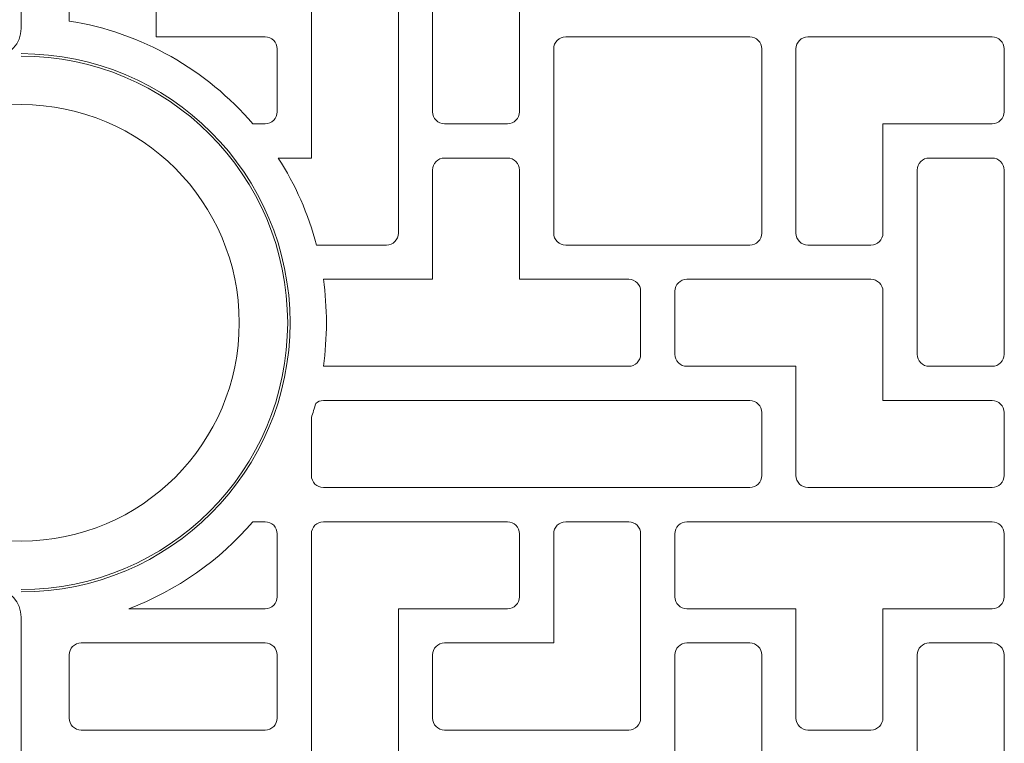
# Model space of a CAD drawing. Header units: centimetres. Extents: x -89 to 87, y -34 to 44.
# Tile 7 of 35: x -73.51 to -63.35, y -4.41 to 3.05. Entities that reach past the tile are written whole.
import ezdxf

# ---------------------------------------------------------------- set-up
doc = ezdxf.new("R2010")
doc.units = ezdxf.units.CM
doc.header["$MEASUREMENT"] = 0
doc.layers.add('Layer 1', color=7, linetype='Continuous')

msp = doc.modelspace()

# ---------------------------------------------------------------- linework, layer by layer
at = {"layer": 'Layer 1', "color": 9, "lineweight": 9}
for points, knots in [([(-73.49523, -10.64736), (-73.49523, -10.64736), (-57.69523, -10.64736), (-57.69523, -10.64736), (-57.69523, -10.64736), (-57.58523, -10.64736), (-57.49522, -10.55736), (-57.49522, -10.44735), (-57.49522, -10.44735), (-57.49522, -10.44735), (-57.49522, 10.29264), (-57.49522, 10.29264), (-57.49522, 10.29264), (-57.49522, 10.40264), (-57.58523, 10.49264), (-57.69523, 10.49264), (-57.69523, 10.49264), (-57.69523, 10.49264), (-73.49523, 10.49264), (-73.49523, 10.49264), (-73.49523, 10.49264), (-73.49523, 10.49264), (-73.49523, 2.958), (-73.49523, 2.958), (-73.49523, 2.958), (-73.49523, 2.80301), (-73.61181, 2.67454), (-73.76606, 2.65947), (-73.76606, 2.65947), (-75.1577, 2.52343), (-76.24523, 1.35002), (-76.24523, -0.07736), (-76.24523, -0.07736), (-76.24523, -1.50474), (-75.1577, -2.67815), (-73.76606, -2.81419), (-73.76606, -2.81419), (-73.61183, -2.82926), (-73.49523, -2.95776), (-73.49523, -3.11272), (-73.49523, -3.11272), (-73.49523, -3.11272), (-73.49523, -10.64736), (-73.49523, -10.64736)], [0, 0, 0, 0, 0.08333333, 0.08333333, 0.08333333, 0.08333333, 0.16666667, 0.16666667, 0.16666667, 0.16666667, 0.25, 0.25, 0.25, 0.25, 0.33333333, 0.33333333, 0.33333333, 0.33333333, 0.41666667, 0.41666667, 0.41666667, 0.41666667, 0.5, 0.5, 0.5, 0.5, 0.58333333, 0.58333333, 0.58333333, 0.58333333, 0.66666667, 0.66666667, 0.66666667, 0.66666667, 0.75, 0.75, 0.75, 0.75, 0.83333333, 0.83333333, 0.83333333, 0.83333333, 1, 1, 1, 1]), ([(-71.10488, 1.97403), (-71.10488, 1.97403), (-70.97679, 1.97403), (-70.97679, 1.97403), (-70.97679, 1.97403), (-70.94298, 1.97403), (-70.9121, 1.988), (-70.88962, 2.01048), (-70.88962, 2.01048), (-70.86715, 2.03295), (-70.85318, 2.06383), (-70.85318, 2.09764), (-70.85318, 2.09764), (-70.85318, 2.09764), (-70.85318, 2.74764), (-70.85318, 2.74764), (-70.85318, 2.74764), (-70.85318, 2.78145), (-70.86714, 2.81233), (-70.88962, 2.83481), (-70.88962, 2.83481), (-70.9121, 2.85729), (-70.94298, 2.87125), (-70.97679, 2.87125), (-70.97679, 2.87125), (-70.97679, 2.87125), (-71.62679, 2.87125), (-71.62679, 2.87125), (-71.62679, 2.87125), (-71.62679, 2.87125), (-72.10318, 2.87125), (-72.10318, 2.87125), (-72.10318, 2.87125), (-72.10318, 2.87125), (-72.10318, 3.34764), (-72.10318, 3.34764), (-72.10318, 3.34764), (-72.10318, 3.34764), (-72.10318, 3.99764), (-72.10318, 3.99764), (-72.10318, 3.99764), (-72.10318, 4.03145), (-72.11714, 4.06233), (-72.13962, 4.08481), (-72.13962, 4.08481), (-72.1621, 4.10729), (-72.19298, 4.12125), (-72.22679, 4.12125), (-72.22679, 4.12125), (-72.22679, 4.12125), (-72.87679, 4.12125), (-72.87679, 4.12125), (-72.87679, 4.12125), (-72.9106, 4.12125), (-72.94148, 4.10728), (-72.96395, 4.08481), (-72.96395, 4.08481), (-72.98643, 4.06233), (-73.0004, 4.03145), (-73.0004, 3.99764), (-73.0004, 3.99764), (-73.0004, 3.99764), (-73.0004, 3.34764), (-73.0004, 3.34764), (-73.0004, 3.34764), (-73.0004, 3.34764), (-73.0004, 3.03384), (-73.0004, 3.03384), (-73.0004, 3.03384), (-72.24614, 2.91479), (-71.58086, 2.52813), (-71.10488, 1.97403)], [0, 0, 0, 0, 0.05263158, 0.05263158, 0.05263158, 0.05263158, 0.10526316, 0.10526316, 0.10526316, 0.10526316, 0.15789474, 0.15789474, 0.15789474, 0.15789474, 0.21052632, 0.21052632, 0.21052632, 0.21052632, 0.26315789, 0.26315789, 0.26315789, 0.26315789, 0.31578947, 0.31578947, 0.31578947, 0.31578947, 0.36842105, 0.36842105, 0.36842105, 0.36842105, 0.42105263, 0.42105263, 0.42105263, 0.42105263, 0.47368421, 0.47368421, 0.47368421, 0.47368421, 0.52631579, 0.52631579, 0.52631579, 0.52631579, 0.57894737, 0.57894737, 0.57894737, 0.57894737, 0.63157895, 0.63157895, 0.63157895, 0.63157895, 0.68421053, 0.68421053, 0.68421053, 0.68421053, 0.73684211, 0.73684211, 0.73684211, 0.73684211, 0.78947368, 0.78947368, 0.78947368, 0.78947368, 0.84210526, 0.84210526, 0.84210526, 0.84210526, 0.89473684, 0.89473684, 0.89473684, 0.89473684, 1, 1, 1, 1]), ([(-70.44823, 0.72403), (-70.44823, 0.72403), (-70.37669, 0.72403), (-70.37669, 0.72403), (-70.37669, 0.72403), (-70.37669, 0.72403), (-69.72669, 0.72403), (-69.72669, 0.72403), (-69.72669, 0.72403), (-69.69288, 0.72403), (-69.662, 0.738), (-69.63952, 0.76048), (-69.63952, 0.76048), (-69.61705, 0.78295), (-69.60308, 0.81383), (-69.60308, 0.84764), (-69.60308, 0.84764), (-69.60308, 0.84764), (-69.60308, 1.49764), (-69.60308, 1.49764), (-69.60308, 1.49764), (-69.60308, 1.49764), (-69.60308, 2.09764), (-69.60308, 2.09764), (-69.60308, 2.09764), (-69.60308, 2.09764), (-69.60308, 3.99764), (-69.60308, 3.99764), (-69.60308, 3.99764), (-69.60308, 4.03145), (-69.61704, 4.06233), (-69.63952, 4.08481), (-69.63952, 4.08481), (-69.662, 4.10729), (-69.69288, 4.12125), (-69.72669, 4.12125), (-69.72669, 4.12125), (-69.72669, 4.12125), (-70.37669, 4.12125), (-70.37669, 4.12125), (-70.37669, 4.12125), (-70.37669, 4.12125), (-70.97669, 4.12125), (-70.97669, 4.12125), (-70.97669, 4.12125), (-70.97669, 4.12125), (-71.62669, 4.12125), (-71.62669, 4.12125), (-71.62669, 4.12125), (-71.6605, 4.12125), (-71.69138, 4.10728), (-71.71385, 4.08481), (-71.71385, 4.08481), (-71.73633, 4.06233), (-71.7503, 4.03145), (-71.7503, 3.99764), (-71.7503, 3.99764), (-71.7503, 3.99764), (-71.7503, 3.34764), (-71.7503, 3.34764), (-71.7503, 3.34764), (-71.7503, 3.31383), (-71.73633, 3.28296), (-71.71385, 3.26048), (-71.71385, 3.26048), (-71.69137, 3.238), (-71.6605, 3.22403), (-71.62669, 3.22403), (-71.62669, 3.22403), (-71.62669, 3.22403), (-70.97669, 3.22403), (-70.97669, 3.22403), (-70.97669, 3.22403), (-70.97669, 3.22403), (-70.5003, 3.22403), (-70.5003, 3.22403), (-70.5003, 3.22403), (-70.5003, 3.22403), (-70.5003, 2.74764), (-70.5003, 2.74764), (-70.5003, 2.74764), (-70.5003, 2.74764), (-70.5003, 2.09764), (-70.5003, 2.09764), (-70.5003, 2.09764), (-70.5003, 2.09764), (-70.5003, 1.62125), (-70.5003, 1.62125), (-70.5003, 1.62125), (-70.5003, 1.62125), (-70.84202, 1.62125), (-70.84202, 1.62125), (-70.84202, 1.62125), (-70.66681, 1.34812), (-70.53272, 1.04612), (-70.44823, 0.72403)], [0, 0, 0, 0, 0.04, 0.04, 0.04, 0.04, 0.08, 0.08, 0.08, 0.08, 0.12, 0.12, 0.12, 0.12, 0.16, 0.16, 0.16, 0.16, 0.2, 0.2, 0.2, 0.2, 0.24, 0.24, 0.24, 0.24, 0.28, 0.28, 0.28, 0.28, 0.32, 0.32, 0.32, 0.32, 0.36, 0.36, 0.36, 0.36, 0.4, 0.4, 0.4, 0.4, 0.44, 0.44, 0.44, 0.44, 0.48, 0.48, 0.48, 0.48, 0.52, 0.52, 0.52, 0.52, 0.56, 0.56, 0.56, 0.56, 0.6, 0.6, 0.6, 0.6, 0.64, 0.64, 0.64, 0.64, 0.68, 0.68, 0.68, 0.68, 0.72, 0.72, 0.72, 0.72, 0.76, 0.76, 0.76, 0.76, 0.8, 0.8, 0.8, 0.8, 0.84, 0.84, 0.84, 0.84, 0.88, 0.88, 0.88, 0.88, 0.92, 0.92, 0.92, 0.92, 1, 1, 1, 1]), ([(-65.85308, 3.99764), (-65.85308, 3.99764), (-65.85308, 3.34764), (-65.85308, 3.34764), (-65.85308, 3.34764), (-65.85308, 3.31383), (-65.86705, 3.28295), (-65.88953, 3.26047), (-65.88953, 3.26047), (-65.912, 3.238), (-65.94288, 3.22403), (-65.97669, 3.22403), (-65.97669, 3.22403), (-65.97669, 3.22403), (-67.87669, 3.22403), (-67.87669, 3.22403), (-67.87669, 3.22403), (-67.87669, 3.22403), (-68.35308, 3.22403), (-68.35308, 3.22403), (-68.35308, 3.22403), (-68.35308, 3.22403), (-68.35308, 2.74764), (-68.35308, 2.74764), (-68.35308, 2.74764), (-68.35308, 2.74764), (-68.35308, 2.09764), (-68.35308, 2.09764), (-68.35308, 2.09764), (-68.35308, 2.06383), (-68.36705, 2.03295), (-68.38953, 2.01047), (-68.38953, 2.01047), (-68.412, 1.988), (-68.44288, 1.97403), (-68.47669, 1.97403), (-68.47669, 1.97403), (-68.47669, 1.97403), (-69.12669, 1.97403), (-69.12669, 1.97403), (-69.12669, 1.97403), (-69.1605, 1.97403), (-69.19138, 1.98799), (-69.21386, 2.01047), (-69.21386, 2.01047), (-69.23634, 2.03295), (-69.2503, 2.06383), (-69.2503, 2.09764), (-69.2503, 2.09764), (-69.2503, 2.09764), (-69.2503, 3.99764), (-69.2503, 3.99764), (-69.2503, 3.99764), (-69.2503, 4.03145), (-69.23633, 4.06233), (-69.21386, 4.0848), (-69.21386, 4.0848), (-69.19138, 4.10728), (-69.1605, 4.12125), (-69.12669, 4.12125), (-69.12669, 4.12125), (-69.12669, 4.12125), (-65.97669, 4.12125), (-65.97669, 4.12125), (-65.97669, 4.12125), (-65.94288, 4.12125), (-65.91201, 4.10728), (-65.88953, 4.0848), (-65.88953, 4.0848), (-65.86705, 4.06232), (-65.85308, 4.03145), (-65.85308, 3.99764)], [0, 0, 0, 0, 0.05263158, 0.05263158, 0.05263158, 0.05263158, 0.10526316, 0.10526316, 0.10526316, 0.10526316, 0.15789474, 0.15789474, 0.15789474, 0.15789474, 0.21052632, 0.21052632, 0.21052632, 0.21052632, 0.26315789, 0.26315789, 0.26315789, 0.26315789, 0.31578947, 0.31578947, 0.31578947, 0.31578947, 0.36842105, 0.36842105, 0.36842105, 0.36842105, 0.42105263, 0.42105263, 0.42105263, 0.42105263, 0.47368421, 0.47368421, 0.47368421, 0.47368421, 0.52631579, 0.52631579, 0.52631579, 0.52631579, 0.57894737, 0.57894737, 0.57894737, 0.57894737, 0.63157895, 0.63157895, 0.63157895, 0.63157895, 0.68421053, 0.68421053, 0.68421053, 0.68421053, 0.73684211, 0.73684211, 0.73684211, 0.73684211, 0.78947368, 0.78947368, 0.78947368, 0.78947368, 0.84210526, 0.84210526, 0.84210526, 0.84210526, 0.89473684, 0.89473684, 0.89473684, 0.89473684, 1, 1, 1, 1]), ([(-65.97669, 2.87125), (-65.94288, 2.87125), (-65.91201, 2.85728), (-65.88953, 2.8348), (-65.88953, 2.8348), (-65.86705, 2.81232), (-65.85308, 2.78145), (-65.85308, 2.74764), (-65.85308, 2.74764), (-65.85308, 2.74764), (-65.85308, 0.84764), (-65.85308, 0.84764), (-65.85308, 0.84764), (-65.85308, 0.81383), (-65.86705, 0.78295), (-65.88953, 0.76047), (-65.88953, 0.76047), (-65.912, 0.738), (-65.94288, 0.72403), (-65.97669, 0.72403), (-65.97669, 0.72403), (-65.97669, 0.72403), (-66.62669, 0.72403), (-66.62669, 0.72403), (-66.62669, 0.72403), (-66.62669, 0.72403), (-67.22669, 0.72403), (-67.22669, 0.72403), (-67.22669, 0.72403), (-67.22669, 0.72403), (-67.87669, 0.72403), (-67.87669, 0.72403), (-67.87669, 0.72403), (-67.9105, 0.72403), (-67.94138, 0.73799), (-67.96386, 0.76047), (-67.96386, 0.76047), (-67.98634, 0.78295), (-68.0003, 0.81383), (-68.0003, 0.84764), (-68.0003, 0.84764), (-68.0003, 0.84764), (-68.0003, 1.49764), (-68.0003, 1.49764), (-68.0003, 1.49764), (-68.0003, 1.49764), (-68.0003, 2.09764), (-68.0003, 2.09764), (-68.0003, 2.09764), (-68.0003, 2.09764), (-68.0003, 2.74764), (-68.0003, 2.74764), (-68.0003, 2.74764), (-68.0003, 2.78145), (-67.98633, 2.81233), (-67.96386, 2.8348), (-67.96386, 2.8348), (-67.94138, 2.85728), (-67.9105, 2.87125), (-67.87669, 2.87125), (-67.87669, 2.87125), (-67.87669, 2.87125), (-65.97669, 2.87125), (-65.97669, 2.87125)], [0, 0, 0, 0, 0.05882353, 0.05882353, 0.05882353, 0.05882353, 0.11764706, 0.11764706, 0.11764706, 0.11764706, 0.17647059, 0.17647059, 0.17647059, 0.17647059, 0.23529412, 0.23529412, 0.23529412, 0.23529412, 0.29411765, 0.29411765, 0.29411765, 0.29411765, 0.35294118, 0.35294118, 0.35294118, 0.35294118, 0.41176471, 0.41176471, 0.41176471, 0.41176471, 0.47058824, 0.47058824, 0.47058824, 0.47058824, 0.52941176, 0.52941176, 0.52941176, 0.52941176, 0.58823529, 0.58823529, 0.58823529, 0.58823529, 0.64705882, 0.64705882, 0.64705882, 0.64705882, 0.70588235, 0.70588235, 0.70588235, 0.70588235, 0.76470588, 0.76470588, 0.76470588, 0.76470588, 0.82352941, 0.82352941, 0.82352941, 0.82352941, 0.88235294, 0.88235294, 0.88235294, 0.88235294, 1, 1, 1, 1]), ([(-63.47669, 2.87125), (-63.44288, 2.87125), (-63.41201, 2.85728), (-63.38953, 2.8348), (-63.38953, 2.8348), (-63.36705, 2.81232), (-63.35308, 2.78145), (-63.35308, 2.74764), (-63.35308, 2.74764), (-63.35308, 2.74764), (-63.35308, 2.09764), (-63.35308, 2.09764), (-63.35308, 2.09764), (-63.35308, 2.06383), (-63.36705, 2.03295), (-63.38953, 2.01047), (-63.38953, 2.01047), (-63.412, 1.988), (-63.44288, 1.97403), (-63.47669, 1.97403), (-63.47669, 1.97403), (-63.47669, 1.97403), (-64.12669, 1.97403), (-64.12669, 1.97403), (-64.12669, 1.97403), (-64.12669, 1.97403), (-64.60308, 1.97403), (-64.60308, 1.97403), (-64.60308, 1.97403), (-64.60308, 1.97403), (-64.60308, 1.49764), (-64.60308, 1.49764), (-64.60308, 1.49764), (-64.60308, 1.49764), (-64.60308, 0.84764), (-64.60308, 0.84764), (-64.60308, 0.84764), (-64.60308, 0.81383), (-64.61705, 0.78295), (-64.63953, 0.76047), (-64.63953, 0.76047), (-64.662, 0.738), (-64.69288, 0.72403), (-64.72669, 0.72403), (-64.72669, 0.72403), (-64.72669, 0.72403), (-65.37669, 0.72403), (-65.37669, 0.72403), (-65.37669, 0.72403), (-65.4105, 0.72403), (-65.44138, 0.73799), (-65.46386, 0.76047), (-65.46386, 0.76047), (-65.48634, 0.78295), (-65.5003, 0.81383), (-65.5003, 0.84764), (-65.5003, 0.84764), (-65.5003, 0.84764), (-65.5003, 2.74764), (-65.5003, 2.74764), (-65.5003, 2.74764), (-65.5003, 2.78145), (-65.48633, 2.81233), (-65.46386, 2.8348), (-65.46386, 2.8348), (-65.44138, 2.85728), (-65.4105, 2.87125), (-65.37669, 2.87125), (-65.37669, 2.87125), (-65.37669, 2.87125), (-63.47669, 2.87125), (-63.47669, 2.87125)], [0, 0, 0, 0, 0.05263158, 0.05263158, 0.05263158, 0.05263158, 0.10526316, 0.10526316, 0.10526316, 0.10526316, 0.15789474, 0.15789474, 0.15789474, 0.15789474, 0.21052632, 0.21052632, 0.21052632, 0.21052632, 0.26315789, 0.26315789, 0.26315789, 0.26315789, 0.31578947, 0.31578947, 0.31578947, 0.31578947, 0.36842105, 0.36842105, 0.36842105, 0.36842105, 0.42105263, 0.42105263, 0.42105263, 0.42105263, 0.47368421, 0.47368421, 0.47368421, 0.47368421, 0.52631579, 0.52631579, 0.52631579, 0.52631579, 0.57894737, 0.57894737, 0.57894737, 0.57894737, 0.63157895, 0.63157895, 0.63157895, 0.63157895, 0.68421053, 0.68421053, 0.68421053, 0.68421053, 0.73684211, 0.73684211, 0.73684211, 0.73684211, 0.78947368, 0.78947368, 0.78947368, 0.78947368, 0.84210526, 0.84210526, 0.84210526, 0.84210526, 0.89473684, 0.89473684, 0.89473684, 0.89473684, 1, 1, 1, 1]), ([(-67.10308, 0.24764), (-67.10308, 0.24764), (-67.10308, -0.40236), (-67.10308, -0.40236), (-67.10308, -0.40236), (-67.10308, -0.43617), (-67.11705, -0.46705), (-67.13953, -0.48953), (-67.13953, -0.48953), (-67.162, -0.512), (-67.19288, -0.52597), (-67.22669, -0.52597), (-67.22669, -0.52597), (-67.22669, -0.52597), (-70.37669, -0.52597), (-70.37669, -0.52597), (-70.37669, -0.52597), (-70.37669, -0.52597), (-70.37718, -0.52597), (-70.37718, -0.52597), (-70.37718, -0.52597), (-70.35628, -0.37942), (-70.34523, -0.22969), (-70.34523, -0.07736), (-70.34523, -0.07736), (-70.34523, 0.07497), (-70.35628, 0.2247), (-70.37718, 0.37125), (-70.37718, 0.37125), (-70.37718, 0.37125), (-70.37669, 0.37125), (-70.37669, 0.37125), (-70.37669, 0.37125), (-70.37669, 0.37125), (-69.72669, 0.37125), (-69.72669, 0.37125), (-69.72669, 0.37125), (-69.72669, 0.37125), (-69.2503, 0.37125), (-69.2503, 0.37125), (-69.2503, 0.37125), (-69.2503, 0.37125), (-69.2503, 0.84764), (-69.2503, 0.84764), (-69.2503, 0.84764), (-69.2503, 0.84764), (-69.2503, 1.49764), (-69.2503, 1.49764), (-69.2503, 1.49764), (-69.2503, 1.53145), (-69.23633, 1.56233), (-69.21386, 1.5848), (-69.21386, 1.5848), (-69.19138, 1.60728), (-69.1605, 1.62125), (-69.12669, 1.62125), (-69.12669, 1.62125), (-69.12669, 1.62125), (-68.47669, 1.62125), (-68.47669, 1.62125), (-68.47669, 1.62125), (-68.44288, 1.62125), (-68.41201, 1.60728), (-68.38953, 1.5848), (-68.38953, 1.5848), (-68.36705, 1.56232), (-68.35308, 1.53145), (-68.35308, 1.49764), (-68.35308, 1.49764), (-68.35308, 1.49764), (-68.35308, 0.84764), (-68.35308, 0.84764), (-68.35308, 0.84764), (-68.35308, 0.84764), (-68.35308, 0.37125), (-68.35308, 0.37125), (-68.35308, 0.37125), (-68.35308, 0.37125), (-67.87669, 0.37125), (-67.87669, 0.37125), (-67.87669, 0.37125), (-67.87669, 0.37125), (-67.22669, 0.37125), (-67.22669, 0.37125), (-67.22669, 0.37125), (-67.19288, 0.37125), (-67.16201, 0.35728), (-67.13953, 0.3348), (-67.13953, 0.3348), (-67.11705, 0.31232), (-67.10308, 0.28145), (-67.10308, 0.24764)], [0, 0, 0, 0, 0.04166667, 0.04166667, 0.04166667, 0.04166667, 0.08333333, 0.08333333, 0.08333333, 0.08333333, 0.125, 0.125, 0.125, 0.125, 0.16666667, 0.16666667, 0.16666667, 0.16666667, 0.20833333, 0.20833333, 0.20833333, 0.20833333, 0.25, 0.25, 0.25, 0.25, 0.29166667, 0.29166667, 0.29166667, 0.29166667, 0.33333333, 0.33333333, 0.33333333, 0.33333333, 0.375, 0.375, 0.375, 0.375, 0.41666667, 0.41666667, 0.41666667, 0.41666667, 0.45833333, 0.45833333, 0.45833333, 0.45833333, 0.5, 0.5, 0.5, 0.5, 0.54166667, 0.54166667, 0.54166667, 0.54166667, 0.58333333, 0.58333333, 0.58333333, 0.58333333, 0.625, 0.625, 0.625, 0.625, 0.66666667, 0.66666667, 0.66666667, 0.66666667, 0.70833333, 0.70833333, 0.70833333, 0.70833333, 0.75, 0.75, 0.75, 0.75, 0.79166667, 0.79166667, 0.79166667, 0.79166667, 0.83333333, 0.83333333, 0.83333333, 0.83333333, 0.875, 0.875, 0.875, 0.875, 0.91666667, 0.91666667, 0.91666667, 0.91666667, 1, 1, 1, 1]), ([(-64.12669, 1.62125), (-64.12669, 1.62125), (-63.47669, 1.62125), (-63.47669, 1.62125), (-63.47669, 1.62125), (-63.44288, 1.62125), (-63.41201, 1.60728), (-63.38953, 1.5848), (-63.38953, 1.5848), (-63.36705, 1.56232), (-63.35308, 1.53145), (-63.35308, 1.49764), (-63.35308, 1.49764), (-63.35308, 1.49764), (-63.35308, 0.84764), (-63.35308, 0.84764), (-63.35308, 0.84764), (-63.35308, 0.84764), (-63.35308, 0.24764), (-63.35308, 0.24764), (-63.35308, 0.24764), (-63.35308, 0.24764), (-63.35308, -0.40236), (-63.35308, -0.40236), (-63.35308, -0.40236), (-63.35308, -0.43617), (-63.36705, -0.46705), (-63.38953, -0.48953), (-63.38953, -0.48953), (-63.412, -0.512), (-63.44288, -0.52597), (-63.47669, -0.52597), (-63.47669, -0.52597), (-63.47669, -0.52597), (-64.12669, -0.52597), (-64.12669, -0.52597), (-64.12669, -0.52597), (-64.1605, -0.52597), (-64.19138, -0.51201), (-64.21386, -0.48953), (-64.21386, -0.48953), (-64.23634, -0.46705), (-64.2503, -0.43617), (-64.2503, -0.40236), (-64.2503, -0.40236), (-64.2503, -0.40236), (-64.2503, 0.24764), (-64.2503, 0.24764), (-64.2503, 0.24764), (-64.2503, 0.24764), (-64.2503, 0.84764), (-64.2503, 0.84764), (-64.2503, 0.84764), (-64.2503, 0.84764), (-64.2503, 1.49764), (-64.2503, 1.49764), (-64.2503, 1.49764), (-64.2503, 1.53145), (-64.23633, 1.56233), (-64.21386, 1.5848), (-64.21386, 1.5848), (-64.19138, 1.60728), (-64.1605, 1.62125), (-64.12669, 1.62125)], [0, 0, 0, 0, 0.05882353, 0.05882353, 0.05882353, 0.05882353, 0.11764706, 0.11764706, 0.11764706, 0.11764706, 0.17647059, 0.17647059, 0.17647059, 0.17647059, 0.23529412, 0.23529412, 0.23529412, 0.23529412, 0.29411765, 0.29411765, 0.29411765, 0.29411765, 0.35294118, 0.35294118, 0.35294118, 0.35294118, 0.41176471, 0.41176471, 0.41176471, 0.41176471, 0.47058824, 0.47058824, 0.47058824, 0.47058824, 0.52941176, 0.52941176, 0.52941176, 0.52941176, 0.58823529, 0.58823529, 0.58823529, 0.58823529, 0.64705882, 0.64705882, 0.64705882, 0.64705882, 0.70588235, 0.70588235, 0.70588235, 0.70588235, 0.76470588, 0.76470588, 0.76470588, 0.76470588, 0.82352941, 0.82352941, 0.82352941, 0.82352941, 0.88235294, 0.88235294, 0.88235294, 0.88235294, 1, 1, 1, 1]), ([(-66.7503, 0.24764), (-66.7503, 0.28145), (-66.73633, 0.31233), (-66.71386, 0.3348), (-66.71386, 0.3348), (-66.69138, 0.35728), (-66.6605, 0.37125), (-66.62669, 0.37125), (-66.62669, 0.37125), (-66.62669, 0.37125), (-65.97669, 0.37125), (-65.97669, 0.37125), (-65.97669, 0.37125), (-65.97669, 0.37125), (-65.37669, 0.37125), (-65.37669, 0.37125), (-65.37669, 0.37125), (-65.37669, 0.37125), (-64.72669, 0.37125), (-64.72669, 0.37125), (-64.72669, 0.37125), (-64.69288, 0.37125), (-64.66201, 0.35728), (-64.63953, 0.3348), (-64.63953, 0.3348), (-64.61705, 0.31232), (-64.60308, 0.28145), (-64.60308, 0.24764), (-64.60308, 0.24764), (-64.60308, 0.24764), (-64.60308, -0.40236), (-64.60308, -0.40236), (-64.60308, -0.40236), (-64.60308, -0.40236), (-64.60308, -0.87875), (-64.60308, -0.87875), (-64.60308, -0.87875), (-64.60308, -0.87875), (-64.12669, -0.87875), (-64.12669, -0.87875), (-64.12669, -0.87875), (-64.12669, -0.87875), (-63.47669, -0.87875), (-63.47669, -0.87875), (-63.47669, -0.87875), (-63.44288, -0.87875), (-63.41201, -0.89272), (-63.38953, -0.9152), (-63.38953, -0.9152), (-63.36705, -0.93768), (-63.35308, -0.96855), (-63.35308, -1.00236), (-63.35308, -1.00236), (-63.35308, -1.00236), (-63.35308, -1.65236), (-63.35308, -1.65236), (-63.35308, -1.65236), (-63.35308, -1.68617), (-63.36705, -1.71705), (-63.38953, -1.73953), (-63.38953, -1.73953), (-63.412, -1.762), (-63.44288, -1.77597), (-63.47669, -1.77597), (-63.47669, -1.77597), (-63.47669, -1.77597), (-65.37669, -1.77597), (-65.37669, -1.77597), (-65.37669, -1.77597), (-65.4105, -1.77597), (-65.44138, -1.76201), (-65.46386, -1.73953), (-65.46386, -1.73953), (-65.48634, -1.71705), (-65.5003, -1.68617), (-65.5003, -1.65236), (-65.5003, -1.65236), (-65.5003, -1.65236), (-65.5003, -1.00236), (-65.5003, -1.00236), (-65.5003, -1.00236), (-65.5003, -1.00236), (-65.5003, -0.52597), (-65.5003, -0.52597), (-65.5003, -0.52597), (-65.5003, -0.52597), (-65.97669, -0.52597), (-65.97669, -0.52597), (-65.97669, -0.52597), (-65.97669, -0.52597), (-66.62669, -0.52597), (-66.62669, -0.52597), (-66.62669, -0.52597), (-66.6605, -0.52597), (-66.69138, -0.51201), (-66.71386, -0.48953), (-66.71386, -0.48953), (-66.73634, -0.46705), (-66.7503, -0.43617), (-66.7503, -0.40236), (-66.7503, -0.40236), (-66.7503, -0.40236), (-66.7503, 0.24764), (-66.7503, 0.24764)], [0, 0, 0, 0, 0.03703704, 0.03703704, 0.03703704, 0.03703704, 0.07407407, 0.07407407, 0.07407407, 0.07407407, 0.11111111, 0.11111111, 0.11111111, 0.11111111, 0.14814815, 0.14814815, 0.14814815, 0.14814815, 0.18518519, 0.18518519, 0.18518519, 0.18518519, 0.22222222, 0.22222222, 0.22222222, 0.22222222, 0.25925926, 0.25925926, 0.25925926, 0.25925926, 0.2962963, 0.2962963, 0.2962963, 0.2962963, 0.33333333, 0.33333333, 0.33333333, 0.33333333, 0.37037037, 0.37037037, 0.37037037, 0.37037037, 0.40740741, 0.40740741, 0.40740741, 0.40740741, 0.44444444, 0.44444444, 0.44444444, 0.44444444, 0.48148148, 0.48148148, 0.48148148, 0.48148148, 0.51851852, 0.51851852, 0.51851852, 0.51851852, 0.55555556, 0.55555556, 0.55555556, 0.55555556, 0.59259259, 0.59259259, 0.59259259, 0.59259259, 0.62962963, 0.62962963, 0.62962963, 0.62962963, 0.66666667, 0.66666667, 0.66666667, 0.66666667, 0.7037037, 0.7037037, 0.7037037, 0.7037037, 0.74074074, 0.74074074, 0.74074074, 0.74074074, 0.77777778, 0.77777778, 0.77777778, 0.77777778, 0.81481481, 0.81481481, 0.81481481, 0.81481481, 0.85185185, 0.85185185, 0.85185185, 0.85185185, 0.88888889, 0.88888889, 0.88888889, 0.88888889, 0.92592593, 0.92592593, 0.92592593, 0.92592593, 1, 1, 1, 1]), ([(-68.17669, -1.77597), (-68.17669, -1.77597), (-68.47669, -1.77597), (-68.47669, -1.77597), (-68.47669, -1.77597), (-68.47669, -1.77597), (-69.42669, -1.77597), (-69.42669, -1.77597), (-69.42669, -1.77597), (-69.42669, -1.77597), (-70.37669, -1.77597), (-70.37669, -1.77597), (-70.37669, -1.77597), (-70.4105, -1.77597), (-70.44138, -1.76201), (-70.46386, -1.73953), (-70.46386, -1.73953), (-70.48634, -1.71705), (-70.5003, -1.68617), (-70.5003, -1.65236), (-70.5003, -1.65236), (-70.5003, -1.65236), (-70.5003, -1.0555), (-70.5003, -1.0555), (-70.5003, -1.0555), (-70.48443, -1.00689), (-70.46972, -0.95776), (-70.45618, -0.90814), (-70.45618, -0.90814), (-70.43459, -0.88984), (-70.4068, -0.87875), (-70.37669, -0.87875), (-70.37669, -0.87875), (-70.37669, -0.87875), (-67.22669, -0.87875), (-67.22669, -0.87875), (-67.22669, -0.87875), (-67.22669, -0.87875), (-66.62669, -0.87875), (-66.62669, -0.87875), (-66.62669, -0.87875), (-66.62669, -0.87875), (-65.97669, -0.87875), (-65.97669, -0.87875), (-65.97669, -0.87875), (-65.94288, -0.87875), (-65.91201, -0.89272), (-65.88953, -0.9152), (-65.88953, -0.9152), (-65.86705, -0.93768), (-65.85308, -0.96855), (-65.85308, -1.00236), (-65.85308, -1.00236), (-65.85308, -1.00236), (-65.85308, -1.65236), (-65.85308, -1.65236), (-65.85308, -1.65236), (-65.85308, -1.68617), (-65.86705, -1.71705), (-65.88953, -1.73953), (-65.88953, -1.73953), (-65.912, -1.762), (-65.94288, -1.77597), (-65.97669, -1.77597), (-65.97669, -1.77597), (-65.97669, -1.77597), (-66.62669, -1.77597), (-66.62669, -1.77597), (-66.62669, -1.77597), (-66.62669, -1.77597), (-67.22669, -1.77597), (-67.22669, -1.77597), (-67.22669, -1.77597), (-67.22669, -1.77597), (-67.87669, -1.77597), (-67.87669, -1.77597), (-67.87669, -1.77597), (-67.87669, -1.77597), (-68.17669, -1.77597), (-68.17669, -1.77597)], [0, 0, 0, 0, 0.04761905, 0.04761905, 0.04761905, 0.04761905, 0.0952381, 0.0952381, 0.0952381, 0.0952381, 0.14285714, 0.14285714, 0.14285714, 0.14285714, 0.19047619, 0.19047619, 0.19047619, 0.19047619, 0.23809524, 0.23809524, 0.23809524, 0.23809524, 0.28571429, 0.28571429, 0.28571429, 0.28571429, 0.33333333, 0.33333333, 0.33333333, 0.33333333, 0.38095238, 0.38095238, 0.38095238, 0.38095238, 0.42857143, 0.42857143, 0.42857143, 0.42857143, 0.47619048, 0.47619048, 0.47619048, 0.47619048, 0.52380952, 0.52380952, 0.52380952, 0.52380952, 0.57142857, 0.57142857, 0.57142857, 0.57142857, 0.61904762, 0.61904762, 0.61904762, 0.61904762, 0.66666667, 0.66666667, 0.66666667, 0.66666667, 0.71428571, 0.71428571, 0.71428571, 0.71428571, 0.76190476, 0.76190476, 0.76190476, 0.76190476, 0.80952381, 0.80952381, 0.80952381, 0.80952381, 0.85714286, 0.85714286, 0.85714286, 0.85714286, 0.9047619, 0.9047619, 0.9047619, 0.9047619, 1, 1, 1, 1]), ([(-72.38521, -3.02597), (-72.38521, -3.02597), (-70.97679, -3.02597), (-70.97679, -3.02597), (-70.97679, -3.02597), (-70.94298, -3.02597), (-70.9121, -3.01201), (-70.88962, -2.98953), (-70.88962, -2.98953), (-70.86714, -2.96705), (-70.85318, -2.93617), (-70.85318, -2.90236), (-70.85318, -2.90236), (-70.85318, -2.90236), (-70.85318, -2.25236), (-70.85318, -2.25236), (-70.85318, -2.25236), (-70.85318, -2.21855), (-70.86715, -2.18767), (-70.88962, -2.1652), (-70.88962, -2.1652), (-70.9121, -2.14272), (-70.94298, -2.12875), (-70.97679, -2.12875), (-70.97679, -2.12875), (-70.97679, -2.12875), (-71.10488, -2.12875), (-71.10488, -2.12875), (-71.10488, -2.12875), (-71.44651, -2.5264), (-71.88564, -2.8378), (-72.38521, -3.02597)], [0, 0, 0, 0, 0.11111111, 0.11111111, 0.11111111, 0.11111111, 0.22222222, 0.22222222, 0.22222222, 0.22222222, 0.33333333, 0.33333333, 0.33333333, 0.33333333, 0.44444444, 0.44444444, 0.44444444, 0.44444444, 0.55555556, 0.55555556, 0.55555556, 0.55555556, 0.66666667, 0.66666667, 0.66666667, 0.66666667, 0.77777778, 0.77777778, 0.77777778, 0.77777778, 1, 1, 1, 1]), ([(-70.37669, -2.12875), (-70.37669, -2.12875), (-68.47669, -2.12875), (-68.47669, -2.12875), (-68.47669, -2.12875), (-68.44288, -2.12875), (-68.41201, -2.14272), (-68.38953, -2.1652), (-68.38953, -2.1652), (-68.36705, -2.18768), (-68.35308, -2.21855), (-68.35308, -2.25236), (-68.35308, -2.25236), (-68.35308, -2.25236), (-68.35308, -2.90236), (-68.35308, -2.90236), (-68.35308, -2.90236), (-68.35308, -2.93617), (-68.36705, -2.96705), (-68.38953, -2.98953), (-68.38953, -2.98953), (-68.412, -3.012), (-68.44288, -3.02597), (-68.47669, -3.02597), (-68.47669, -3.02597), (-68.47669, -3.02597), (-69.12669, -3.02597), (-69.12669, -3.02597), (-69.12669, -3.02597), (-69.12669, -3.02597), (-69.60308, -3.02597), (-69.60308, -3.02597), (-69.60308, -3.02597), (-69.60308, -3.02597), (-69.60308, -3.50236), (-69.60308, -3.50236), (-69.60308, -3.50236), (-69.60308, -3.50236), (-69.60308, -4.15236), (-69.60308, -4.15236), (-69.60308, -4.15236), (-69.60308, -4.15236), (-69.60308, -4.62875), (-69.60308, -4.62875), (-69.60308, -4.62875), (-69.60308, -4.62875), (-69.12669, -4.62875), (-69.12669, -4.62875), (-69.12669, -4.62875), (-69.12669, -4.62875), (-68.47669, -4.62875), (-68.47669, -4.62875), (-68.47669, -4.62875), (-68.44288, -4.62875), (-68.41201, -4.64272), (-68.38953, -4.6652), (-68.38953, -4.6652), (-68.36705, -4.68768), (-68.35308, -4.71855), (-68.35308, -4.75236), (-68.35308, -4.75236), (-68.35308, -4.75236), (-68.35308, -5.40236), (-68.35308, -5.40236), (-68.35308, -5.40236), (-68.35308, -5.43617), (-68.36705, -5.46705), (-68.38953, -5.48953), (-68.38953, -5.48953), (-68.412, -5.512), (-68.44288, -5.52597), (-68.47669, -5.52597), (-68.47669, -5.52597), (-68.47669, -5.52597), (-69.12669, -5.52597), (-69.12669, -5.52597), (-69.12669, -5.52597), (-69.12669, -5.52597), (-69.72669, -5.52597), (-69.72669, -5.52597), (-69.72669, -5.52597), (-69.72669, -5.52597), (-70.37669, -5.52597), (-70.37669, -5.52597), (-70.37669, -5.52597), (-70.4105, -5.52597), (-70.44138, -5.51201), (-70.46386, -5.48953), (-70.46386, -5.48953), (-70.48634, -5.46705), (-70.5003, -5.43617), (-70.5003, -5.40236), (-70.5003, -5.40236), (-70.5003, -5.40236), (-70.5003, -2.25236), (-70.5003, -2.25236), (-70.5003, -2.25236), (-70.5003, -2.21855), (-70.48633, -2.18767), (-70.46386, -2.1652), (-70.46386, -2.1652), (-70.44138, -2.14272), (-70.4105, -2.12875), (-70.37669, -2.12875)], [0, 0, 0, 0, 0.03703704, 0.03703704, 0.03703704, 0.03703704, 0.07407407, 0.07407407, 0.07407407, 0.07407407, 0.11111111, 0.11111111, 0.11111111, 0.11111111, 0.14814815, 0.14814815, 0.14814815, 0.14814815, 0.18518519, 0.18518519, 0.18518519, 0.18518519, 0.22222222, 0.22222222, 0.22222222, 0.22222222, 0.25925926, 0.25925926, 0.25925926, 0.25925926, 0.2962963, 0.2962963, 0.2962963, 0.2962963, 0.33333333, 0.33333333, 0.33333333, 0.33333333, 0.37037037, 0.37037037, 0.37037037, 0.37037037, 0.40740741, 0.40740741, 0.40740741, 0.40740741, 0.44444444, 0.44444444, 0.44444444, 0.44444444, 0.48148148, 0.48148148, 0.48148148, 0.48148148, 0.51851852, 0.51851852, 0.51851852, 0.51851852, 0.55555556, 0.55555556, 0.55555556, 0.55555556, 0.59259259, 0.59259259, 0.59259259, 0.59259259, 0.62962963, 0.62962963, 0.62962963, 0.62962963, 0.66666667, 0.66666667, 0.66666667, 0.66666667, 0.7037037, 0.7037037, 0.7037037, 0.7037037, 0.74074074, 0.74074074, 0.74074074, 0.74074074, 0.77777778, 0.77777778, 0.77777778, 0.77777778, 0.81481481, 0.81481481, 0.81481481, 0.81481481, 0.85185185, 0.85185185, 0.85185185, 0.85185185, 0.88888889, 0.88888889, 0.88888889, 0.88888889, 0.92592593, 0.92592593, 0.92592593, 0.92592593, 1, 1, 1, 1]), ([(-67.87669, -4.27597), (-67.87669, -4.27597), (-68.47669, -4.27597), (-68.47669, -4.27597), (-68.47669, -4.27597), (-68.47669, -4.27597), (-69.12669, -4.27597), (-69.12669, -4.27597), (-69.12669, -4.27597), (-69.1605, -4.27597), (-69.19138, -4.26201), (-69.21386, -4.23953), (-69.21386, -4.23953), (-69.23634, -4.21705), (-69.2503, -4.18617), (-69.2503, -4.15236), (-69.2503, -4.15236), (-69.2503, -4.15236), (-69.2503, -3.50236), (-69.2503, -3.50236), (-69.2503, -3.50236), (-69.2503, -3.46855), (-69.23633, -3.43767), (-69.21386, -3.4152), (-69.21386, -3.4152), (-69.19138, -3.39272), (-69.1605, -3.37875), (-69.12669, -3.37875), (-69.12669, -3.37875), (-69.12669, -3.37875), (-68.47669, -3.37875), (-68.47669, -3.37875), (-68.47669, -3.37875), (-68.47669, -3.37875), (-68.0003, -3.37875), (-68.0003, -3.37875), (-68.0003, -3.37875), (-68.0003, -3.37875), (-68.0003, -2.90236), (-68.0003, -2.90236), (-68.0003, -2.90236), (-68.0003, -2.90236), (-68.0003, -2.25236), (-68.0003, -2.25236), (-68.0003, -2.25236), (-68.0003, -2.21855), (-67.98633, -2.18767), (-67.96386, -2.1652), (-67.96386, -2.1652), (-67.94138, -2.14272), (-67.9105, -2.12875), (-67.87669, -2.12875), (-67.87669, -2.12875), (-67.87669, -2.12875), (-67.22669, -2.12875), (-67.22669, -2.12875), (-67.22669, -2.12875), (-67.19288, -2.12875), (-67.16201, -2.14272), (-67.13953, -2.1652), (-67.13953, -2.1652), (-67.11705, -2.18768), (-67.10308, -2.21855), (-67.10308, -2.25236), (-67.10308, -2.25236), (-67.10308, -2.25236), (-67.10308, -2.90236), (-67.10308, -2.90236), (-67.10308, -2.90236), (-67.10308, -2.90236), (-67.10308, -3.50236), (-67.10308, -3.50236), (-67.10308, -3.50236), (-67.10308, -3.50236), (-67.10308, -4.15236), (-67.10308, -4.15236), (-67.10308, -4.15236), (-67.10308, -4.18617), (-67.11705, -4.21705), (-67.13953, -4.23953), (-67.13953, -4.23953), (-67.162, -4.262), (-67.19288, -4.27597), (-67.22669, -4.27597), (-67.22669, -4.27597), (-67.22669, -4.27597), (-67.87669, -4.27597), (-67.87669, -4.27597)], [0, 0, 0, 0, 0.04347826, 0.04347826, 0.04347826, 0.04347826, 0.08695652, 0.08695652, 0.08695652, 0.08695652, 0.13043478, 0.13043478, 0.13043478, 0.13043478, 0.17391304, 0.17391304, 0.17391304, 0.17391304, 0.2173913, 0.2173913, 0.2173913, 0.2173913, 0.26086957, 0.26086957, 0.26086957, 0.26086957, 0.30434783, 0.30434783, 0.30434783, 0.30434783, 0.34782609, 0.34782609, 0.34782609, 0.34782609, 0.39130435, 0.39130435, 0.39130435, 0.39130435, 0.43478261, 0.43478261, 0.43478261, 0.43478261, 0.47826087, 0.47826087, 0.47826087, 0.47826087, 0.52173913, 0.52173913, 0.52173913, 0.52173913, 0.56521739, 0.56521739, 0.56521739, 0.56521739, 0.60869565, 0.60869565, 0.60869565, 0.60869565, 0.65217391, 0.65217391, 0.65217391, 0.65217391, 0.69565217, 0.69565217, 0.69565217, 0.69565217, 0.73913043, 0.73913043, 0.73913043, 0.73913043, 0.7826087, 0.7826087, 0.7826087, 0.7826087, 0.82608696, 0.82608696, 0.82608696, 0.82608696, 0.86956522, 0.86956522, 0.86956522, 0.86956522, 0.91304348, 0.91304348, 0.91304348, 0.91304348, 1, 1, 1, 1]), ([(-63.35308, -2.90236), (-63.35308, -2.93617), (-63.36705, -2.96705), (-63.38953, -2.98953), (-63.38953, -2.98953), (-63.412, -3.012), (-63.44288, -3.02597), (-63.47669, -3.02597), (-63.47669, -3.02597), (-63.47669, -3.02597), (-64.12669, -3.02597), (-64.12669, -3.02597), (-64.12669, -3.02597), (-64.12669, -3.02597), (-64.60308, -3.02597), (-64.60308, -3.02597), (-64.60308, -3.02597), (-64.60308, -3.02597), (-64.60308, -3.50236), (-64.60308, -3.50236), (-64.60308, -3.50236), (-64.60308, -3.50236), (-64.60308, -4.15236), (-64.60308, -4.15236), (-64.60308, -4.15236), (-64.60308, -4.18617), (-64.61705, -4.21705), (-64.63953, -4.23953), (-64.63953, -4.23953), (-64.662, -4.262), (-64.69288, -4.27597), (-64.72669, -4.27597), (-64.72669, -4.27597), (-64.72669, -4.27597), (-65.37669, -4.27597), (-65.37669, -4.27597), (-65.37669, -4.27597), (-65.4105, -4.27597), (-65.44138, -4.26201), (-65.46386, -4.23953), (-65.46386, -4.23953), (-65.48634, -4.21705), (-65.5003, -4.18617), (-65.5003, -4.15236), (-65.5003, -4.15236), (-65.5003, -4.15236), (-65.5003, -3.50236), (-65.5003, -3.50236), (-65.5003, -3.50236), (-65.5003, -3.50236), (-65.5003, -3.02597), (-65.5003, -3.02597), (-65.5003, -3.02597), (-65.5003, -3.02597), (-65.97669, -3.02597), (-65.97669, -3.02597), (-65.97669, -3.02597), (-65.97669, -3.02597), (-66.62669, -3.02597), (-66.62669, -3.02597), (-66.62669, -3.02597), (-66.6605, -3.02597), (-66.69138, -3.01201), (-66.71386, -2.98953), (-66.71386, -2.98953), (-66.73634, -2.96705), (-66.7503, -2.93617), (-66.7503, -2.90236), (-66.7503, -2.90236), (-66.7503, -2.90236), (-66.7503, -2.25236), (-66.7503, -2.25236), (-66.7503, -2.25236), (-66.7503, -2.21855), (-66.73633, -2.18767), (-66.71386, -2.1652), (-66.71386, -2.1652), (-66.69138, -2.14272), (-66.6605, -2.12875), (-66.62669, -2.12875), (-66.62669, -2.12875), (-66.62669, -2.12875), (-65.97669, -2.12875), (-65.97669, -2.12875), (-65.97669, -2.12875), (-65.97669, -2.12875), (-65.37669, -2.12875), (-65.37669, -2.12875), (-65.37669, -2.12875), (-65.37669, -2.12875), (-63.47669, -2.12875), (-63.47669, -2.12875), (-63.47669, -2.12875), (-63.44288, -2.12875), (-63.41201, -2.14272), (-63.38953, -2.1652), (-63.38953, -2.1652), (-63.36705, -2.18768), (-63.35308, -2.21855), (-63.35308, -2.25236), (-63.35308, -2.25236), (-63.35308, -2.25236), (-63.35308, -2.90236), (-63.35308, -2.90236)], [0, 0, 0, 0, 0.03703704, 0.03703704, 0.03703704, 0.03703704, 0.07407407, 0.07407407, 0.07407407, 0.07407407, 0.11111111, 0.11111111, 0.11111111, 0.11111111, 0.14814815, 0.14814815, 0.14814815, 0.14814815, 0.18518519, 0.18518519, 0.18518519, 0.18518519, 0.22222222, 0.22222222, 0.22222222, 0.22222222, 0.25925926, 0.25925926, 0.25925926, 0.25925926, 0.2962963, 0.2962963, 0.2962963, 0.2962963, 0.33333333, 0.33333333, 0.33333333, 0.33333333, 0.37037037, 0.37037037, 0.37037037, 0.37037037, 0.40740741, 0.40740741, 0.40740741, 0.40740741, 0.44444444, 0.44444444, 0.44444444, 0.44444444, 0.48148148, 0.48148148, 0.48148148, 0.48148148, 0.51851852, 0.51851852, 0.51851852, 0.51851852, 0.55555556, 0.55555556, 0.55555556, 0.55555556, 0.59259259, 0.59259259, 0.59259259, 0.59259259, 0.62962963, 0.62962963, 0.62962963, 0.62962963, 0.66666667, 0.66666667, 0.66666667, 0.66666667, 0.7037037, 0.7037037, 0.7037037, 0.7037037, 0.74074074, 0.74074074, 0.74074074, 0.74074074, 0.77777778, 0.77777778, 0.77777778, 0.77777778, 0.81481481, 0.81481481, 0.81481481, 0.81481481, 0.85185185, 0.85185185, 0.85185185, 0.85185185, 0.88888889, 0.88888889, 0.88888889, 0.88888889, 0.92592593, 0.92592593, 0.92592593, 0.92592593, 1, 1, 1, 1]), ([(-70.85318, -3.50236), (-70.85318, -3.46855), (-70.86715, -3.43767), (-70.88963, -3.41519), (-70.88963, -3.41519), (-70.9121, -3.39272), (-70.94298, -3.37875), (-70.97679, -3.37875), (-70.97679, -3.37875), (-70.97679, -3.37875), (-72.87679, -3.37875), (-72.87679, -3.37875), (-72.87679, -3.37875), (-72.9106, -3.37875), (-72.94148, -3.39271), (-72.96396, -3.41519), (-72.96396, -3.41519), (-72.98644, -3.43767), (-73.0004, -3.46855), (-73.0004, -3.50236), (-73.0004, -3.50236), (-73.0004, -3.50236), (-73.0004, -4.15236), (-73.0004, -4.15236), (-73.0004, -4.15236), (-73.0004, -4.18617), (-72.98643, -4.21705), (-72.96396, -4.23952), (-72.96396, -4.23952), (-72.94148, -4.262), (-72.9106, -4.27597), (-72.87679, -4.27597), (-72.87679, -4.27597), (-72.87679, -4.27597), (-70.97679, -4.27597), (-70.97679, -4.27597), (-70.97679, -4.27597), (-70.94298, -4.27597), (-70.91211, -4.262), (-70.88963, -4.23952), (-70.88963, -4.23952), (-70.86715, -4.21704), (-70.85318, -4.18617), (-70.85318, -4.15236), (-70.85318, -4.15236), (-70.85318, -4.15236), (-70.85318, -3.50236), (-70.85318, -3.50236)], [0, 0, 0, 0, 0.07692308, 0.07692308, 0.07692308, 0.07692308, 0.15384615, 0.15384615, 0.15384615, 0.15384615, 0.23076923, 0.23076923, 0.23076923, 0.23076923, 0.30769231, 0.30769231, 0.30769231, 0.30769231, 0.38461538, 0.38461538, 0.38461538, 0.38461538, 0.46153846, 0.46153846, 0.46153846, 0.46153846, 0.53846154, 0.53846154, 0.53846154, 0.53846154, 0.61538462, 0.61538462, 0.61538462, 0.61538462, 0.69230769, 0.69230769, 0.69230769, 0.69230769, 0.76923077, 0.76923077, 0.76923077, 0.76923077, 0.84615385, 0.84615385, 0.84615385, 0.84615385, 1, 1, 1, 1]), ([(-63.35308, -4.45236), (-63.35308, -4.45236), (-63.35308, -4.75236), (-63.35308, -4.75236), (-63.35308, -4.75236), (-63.35308, -4.75236), (-63.35308, -5.40236), (-63.35308, -5.40236), (-63.35308, -5.40236), (-63.35308, -5.43617), (-63.36705, -5.46705), (-63.38953, -5.48953), (-63.38953, -5.48953), (-63.412, -5.512), (-63.44288, -5.52597), (-63.47669, -5.52597), (-63.47669, -5.52597), (-63.47669, -5.52597), (-64.12669, -5.52597), (-64.12669, -5.52597), (-64.12669, -5.52597), (-64.12669, -5.52597), (-64.72669, -5.52597), (-64.72669, -5.52597), (-64.72669, -5.52597), (-64.72669, -5.52597), (-66.62669, -5.52597), (-66.62669, -5.52597), (-66.62669, -5.52597), (-66.6605, -5.52597), (-66.69138, -5.51201), (-66.71386, -5.48953), (-66.71386, -5.48953), (-66.73634, -5.46705), (-66.7503, -5.43617), (-66.7503, -5.40236), (-66.7503, -5.40236), (-66.7503, -5.40236), (-66.7503, -4.75236), (-66.7503, -4.75236), (-66.7503, -4.75236), (-66.7503, -4.75236), (-66.7503, -4.15236), (-66.7503, -4.15236), (-66.7503, -4.15236), (-66.7503, -4.15236), (-66.7503, -3.50236), (-66.7503, -3.50236), (-66.7503, -3.50236), (-66.7503, -3.46855), (-66.73633, -3.43767), (-66.71386, -3.4152), (-66.71386, -3.4152), (-66.69138, -3.39272), (-66.6605, -3.37875), (-66.62669, -3.37875), (-66.62669, -3.37875), (-66.62669, -3.37875), (-65.97669, -3.37875), (-65.97669, -3.37875), (-65.97669, -3.37875), (-65.94288, -3.37875), (-65.91201, -3.39272), (-65.88953, -3.4152), (-65.88953, -3.4152), (-65.86705, -3.43768), (-65.85308, -3.46855), (-65.85308, -3.50236), (-65.85308, -3.50236), (-65.85308, -3.50236), (-65.85308, -4.15236), (-65.85308, -4.15236), (-65.85308, -4.15236), (-65.85308, -4.15236), (-65.85308, -4.62875), (-65.85308, -4.62875), (-65.85308, -4.62875), (-65.85308, -4.62875), (-65.37669, -4.62875), (-65.37669, -4.62875), (-65.37669, -4.62875), (-65.37669, -4.62875), (-64.72669, -4.62875), (-64.72669, -4.62875), (-64.72669, -4.62875), (-64.72669, -4.62875), (-64.2503, -4.62875), (-64.2503, -4.62875), (-64.2503, -4.62875), (-64.2503, -4.62875), (-64.2503, -4.15236), (-64.2503, -4.15236), (-64.2503, -4.15236), (-64.2503, -4.15236), (-64.2503, -3.50236), (-64.2503, -3.50236), (-64.2503, -3.50236), (-64.2503, -3.46855), (-64.23633, -3.43767), (-64.21386, -3.4152), (-64.21386, -3.4152), (-64.19138, -3.39272), (-64.1605, -3.37875), (-64.12669, -3.37875), (-64.12669, -3.37875), (-64.12669, -3.37875), (-63.47669, -3.37875), (-63.47669, -3.37875), (-63.47669, -3.37875), (-63.44288, -3.37875), (-63.41201, -3.39272), (-63.38953, -3.4152), (-63.38953, -3.4152), (-63.36705, -3.43768), (-63.35308, -3.46855), (-63.35308, -3.50236), (-63.35308, -3.50236), (-63.35308, -3.50236), (-63.35308, -4.15236), (-63.35308, -4.15236), (-63.35308, -4.15236), (-63.35308, -4.15236), (-63.35308, -4.45236), (-63.35308, -4.45236)], [0, 0, 0, 0, 0.03125, 0.03125, 0.03125, 0.03125, 0.0625, 0.0625, 0.0625, 0.0625, 0.09375, 0.09375, 0.09375, 0.09375, 0.125, 0.125, 0.125, 0.125, 0.15625, 0.15625, 0.15625, 0.15625, 0.1875, 0.1875, 0.1875, 0.1875, 0.21875, 0.21875, 0.21875, 0.21875, 0.25, 0.25, 0.25, 0.25, 0.28125, 0.28125, 0.28125, 0.28125, 0.3125, 0.3125, 0.3125, 0.3125, 0.34375, 0.34375, 0.34375, 0.34375, 0.375, 0.375, 0.375, 0.375, 0.40625, 0.40625, 0.40625, 0.40625, 0.4375, 0.4375, 0.4375, 0.4375, 0.46875, 0.46875, 0.46875, 0.46875, 0.5, 0.5, 0.5, 0.5, 0.53125, 0.53125, 0.53125, 0.53125, 0.5625, 0.5625, 0.5625, 0.5625, 0.59375, 0.59375, 0.59375, 0.59375, 0.625, 0.625, 0.625, 0.625, 0.65625, 0.65625, 0.65625, 0.65625, 0.6875, 0.6875, 0.6875, 0.6875, 0.71875, 0.71875, 0.71875, 0.71875, 0.75, 0.75, 0.75, 0.75, 0.78125, 0.78125, 0.78125, 0.78125, 0.8125, 0.8125, 0.8125, 0.8125, 0.84375, 0.84375, 0.84375, 0.84375, 0.875, 0.875, 0.875, 0.875, 0.90625, 0.90625, 0.90625, 0.90625, 0.9375, 0.9375, 0.9375, 0.9375, 1, 1, 1, 1])]:
    msp.add_open_spline(points, degree=3, knots=knots, dxfattribs=at)
at = {"layer": 'Layer 1', "color": 240, "lineweight": 9}
for points in [[(-73.49523, 2.69764), (-71.96265, 2.69764), (-70.72023, 1.45522), (-70.72023, -0.07736), (-70.72023, -0.07736), (-70.72023, -1.60994), (-71.96265, -2.85236), (-73.49523, -2.85236)], [(-73.49523, 2.67264), (-71.97646, 2.67264), (-70.74523, 1.44141), (-70.74523, -0.07736), (-70.74523, -0.07736), (-70.74523, -1.59613), (-71.97646, -2.82736), (-73.49523, -2.82736)]]:
    msp.add_open_spline(points, degree=3, knots=[0, 0, 0, 0, 0.33333333, 0.33333333, 0.33333333, 0.33333333, 1, 1, 1, 1], dxfattribs=at)
at = {"layer": 'Layer 1', "color": 43, "lineweight": 9}
msp.add_open_spline([(-73.49523, 2.17264), (-72.2526, 2.17264), (-71.24523, 1.16527), (-71.24523, -0.07736), (-71.24523, -0.07736), (-71.24523, -1.31999), (-72.2526, -2.32736), (-73.49523, -2.32736), (-73.49523, -2.32736), (-74.73786, -2.32736), (-75.74523, -1.31999), (-75.74523, -0.07736), (-75.74523, -0.07736), (-75.74523, 1.16527), (-74.73786, 2.17264), (-73.49523, 2.17264)], degree=3, knots=[0, 0, 0, 0, 0.2, 0.2, 0.2, 0.2, 0.4, 0.4, 0.4, 0.4, 0.6, 0.6, 0.6, 0.6, 1, 1, 1, 1], dxfattribs=at)

doc.saveas('drawing.dxf')
